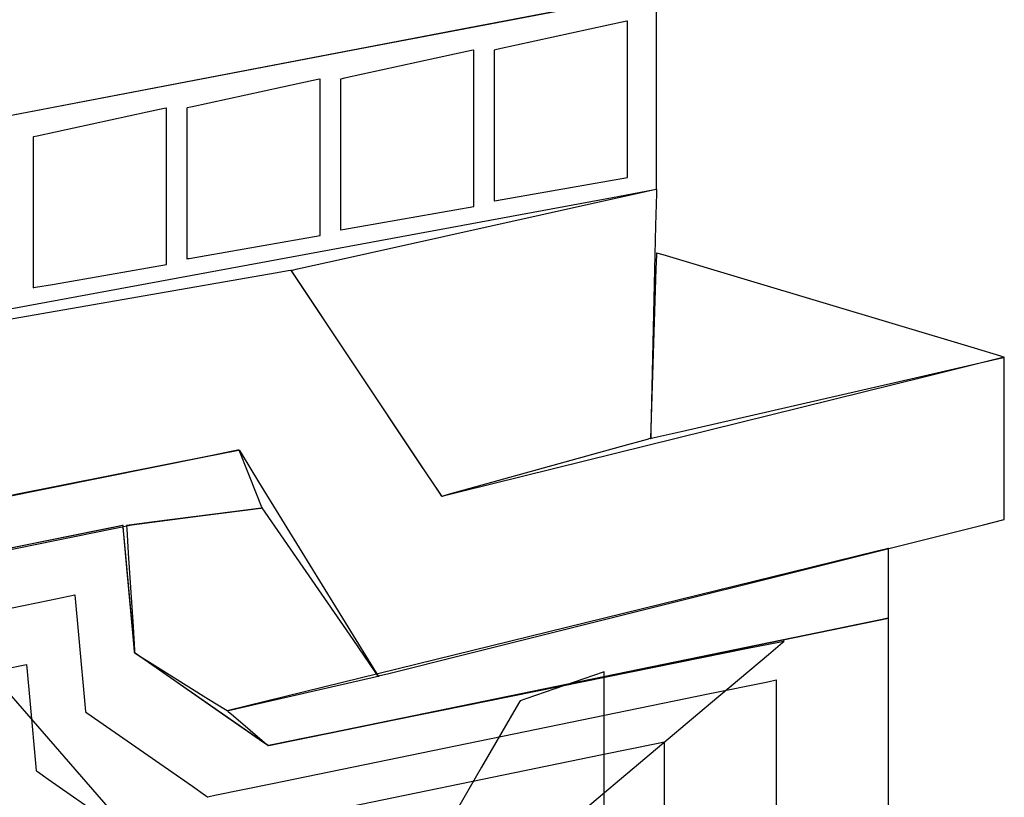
# Model space of a CAD drawing. Extents: x -3.57 to 3.57, y -2.08 to 2.06.
# Tile 147 of 219: x 0.39 to 0.63, y 0.66 to 0.85. Entities that reach past the tile are written whole.
import ezdxf

# ---------------------------------------------------------------- set-up
doc = ezdxf.new("R2010")
doc.units = 0

msp = doc.modelspace()

# ---------------------------------------------------------------- linework, layer by layer
at = {"layer": 'Layer 1', "color": 7, "linetype": 'CONTINUOUS'}
for p, q in [((0.536005, 0.858735), (0.474199, 0.846911)), ((0.538942, 0.859297), (0.497207, 0.851313)), ((0.544366, 0.819495), (0.544366, 0.85889)), ((0.536796, 0.853185), (0.532622, 0.852278)), ((0.537217, 0.853277), (0.536796, 0.853185)), ((0.537316, 0.853298), (0.537217, 0.853277)), ((0.537336, 0.853303), (0.537316, 0.853298)), ((0.537338, 0.853303), (0.537336, 0.853303)), ((0.537339, 0.853303), (0.537338, 0.853303)), ((0.537338, 0.853303), (0.537338, 0.853303)), ((0.537339, 0.853248), (0.537339, 0.853303)), ((0.537339, 0.853303), (0.537339, 0.853303)), ((0.537339, 0.853303), (0.537339, 0.853303)), ((0.537339, 0.853303), (0.537339, 0.853303)), ((0.537339, 0.853303), (0.537339, 0.853303)), ((0.537339, 0.853303), (0.537339, 0.853303)), ((0.537339, 0.853303), (0.537339, 0.853303)), ((0.537339, 0.853303), (0.537339, 0.853303)), ((0.537339, 0.852156), (0.537339, 0.853248)), ((0.497207, 0.851313), (0.230707, 0.800331)), ((0.532622, 0.852278), (0.50597, 0.846488)), ((0.537339, 0.820874), (0.537339, 0.852156)), ((0.474199, 0.846911), (0.220933, 0.798461)), ((0.499528, 0.846158), (0.495355, 0.84525)), ((0.499949, 0.846249), (0.499528, 0.846158)), ((0.500048, 0.846271), (0.499949, 0.846249)), ((0.500068, 0.846275), (0.500048, 0.846271)), ((0.50007, 0.846275), (0.500068, 0.846275)), ((0.500071, 0.846276), (0.50007, 0.846275)), ((0.500071, 0.846275), (0.500071, 0.846276)), ((0.500071, 0.846276), (0.500071, 0.846276)), ((0.500071, 0.846276), (0.500071, 0.846276)), ((0.500071, 0.846276), (0.500071, 0.846276)), ((0.500071, 0.846276), (0.500071, 0.846276)), ((0.500071, 0.846276), (0.500071, 0.846276)), ((0.500071, 0.846276), (0.500071, 0.846276)), ((0.500071, 0.846276), (0.500071, 0.846276)), ((0.500071, 0.846221), (0.500071, 0.846275)), ((0.500071, 0.845128), (0.500071, 0.846221)), ((0.505039, 0.846286), (0.504992, 0.846276)), ((0.504992, 0.846276), (0.504992, 0.846276)), ((0.504992, 0.846276), (0.504992, 0.846276)), ((0.504992, 0.846276), (0.504992, 0.846276)), ((0.504992, 0.846276), (0.504992, 0.846276)), ((0.504992, 0.846276), (0.504992, 0.846276)), ((0.504992, 0.846276), (0.504992, 0.846276)), ((0.504992, 0.846276), (0.504992, 0.846276)), ((0.504992, 0.846276), (0.504992, 0.846275)), ((0.504992, 0.846275), (0.504992, 0.846275)), ((0.504992, 0.846275), (0.504992, 0.846273)), ((0.504992, 0.846273), (0.504992, 0.84625)), ((0.504992, 0.84625), (0.504992, 0.846138)), ((0.504992, 0.846138), (0.504992, 0.845662)), ((0.504992, 0.845662), (0.504992, 0.840944)), ((0.50597, 0.846488), (0.505039, 0.846286)), ((0.495355, 0.84525), (0.468706, 0.839457)), ((0.500071, 0.813843), (0.500071, 0.845128)), ((0.504992, 0.840944), (0.504992, 0.810818)), ((0.462265, 0.839126), (0.458091, 0.838219)), ((0.462686, 0.839218), (0.462265, 0.839126)), ((0.462785, 0.839239), (0.462686, 0.839218)), ((0.462805, 0.839244), (0.462785, 0.839239)), ((0.462806, 0.839244), (0.462805, 0.839244)), ((0.462807, 0.839244), (0.462806, 0.839244)), ((0.462807, 0.839189), (0.462807, 0.839244)), ((0.462807, 0.839244), (0.462807, 0.839244)), ((0.462807, 0.839244), (0.462807, 0.839244)), ((0.462807, 0.839244), (0.462807, 0.839244)), ((0.462807, 0.839244), (0.462807, 0.839244)), ((0.462807, 0.839244), (0.462807, 0.839244)), ((0.462807, 0.839244), (0.462807, 0.839244)), ((0.462807, 0.839244), (0.462807, 0.839244)), ((0.462807, 0.839244), (0.462807, 0.839244)), ((0.462807, 0.838097), (0.462807, 0.839189)), ((0.467729, 0.839244), (0.467728, 0.839244)), ((0.467728, 0.839244), (0.467728, 0.839244)), ((0.467728, 0.839244), (0.467728, 0.839244)), ((0.467728, 0.839244), (0.467728, 0.839244)), ((0.467728, 0.839244), (0.467728, 0.839244)), ((0.467728, 0.839244), (0.467728, 0.839244)), ((0.467728, 0.839244), (0.467728, 0.839244)), ((0.467728, 0.839244), (0.467728, 0.839244)), ((0.467728, 0.839244), (0.467728, 0.839243)), ((0.467728, 0.839243), (0.467728, 0.839241)), ((0.467728, 0.839241), (0.467728, 0.839219)), ((0.467728, 0.839219), (0.467728, 0.839107)), ((0.467728, 0.839107), (0.467728, 0.838631)), ((0.467728, 0.838631), (0.467728, 0.833913)), ((0.467775, 0.839254), (0.467729, 0.839244)), ((0.468706, 0.839457), (0.467775, 0.839254)), ((0.458091, 0.838219), (0.431442, 0.832425)), ((0.462807, 0.806812), (0.462807, 0.838097)), ((0.467728, 0.833913), (0.467728, 0.803786)), ((0.420824, 0.831187), (0.394174, 0.825394)), ((0.424997, 0.832095), (0.420824, 0.831187)), ((0.425418, 0.832186), (0.424997, 0.832095)), ((0.425517, 0.832208), (0.425418, 0.832186)), ((0.425537, 0.832212), (0.425517, 0.832208)), ((0.425539, 0.832212), (0.425537, 0.832212)), ((0.425539, 0.832212), (0.425539, 0.832213)), ((0.425539, 0.832213), (0.425539, 0.832213)), ((0.425539, 0.832213), (0.425539, 0.832213)), ((0.425539, 0.832213), (0.425539, 0.832213)), ((0.425539, 0.832213), (0.425539, 0.832213)), ((0.425539, 0.832213), (0.425539, 0.832213)), ((0.425539, 0.832213), (0.425539, 0.832213)), ((0.425539, 0.832213), (0.425539, 0.832213)), ((0.425539, 0.832213), (0.425539, 0.832212)), ((0.425539, 0.832158), (0.425539, 0.832212)), ((0.425539, 0.831065), (0.425539, 0.832158)), ((0.430511, 0.832223), (0.430465, 0.832213)), ((0.430465, 0.832213), (0.430465, 0.832213)), ((0.430465, 0.832213), (0.430465, 0.832213)), ((0.430465, 0.832213), (0.430465, 0.832213)), ((0.430465, 0.832213), (0.430465, 0.832213)), ((0.430465, 0.832213), (0.430465, 0.832213)), ((0.430465, 0.832213), (0.430465, 0.832213)), ((0.430465, 0.832213), (0.430465, 0.832213)), ((0.430465, 0.832213), (0.430465, 0.832212)), ((0.430465, 0.832212), (0.430465, 0.832212)), ((0.430465, 0.832212), (0.430465, 0.83221)), ((0.430465, 0.83221), (0.430465, 0.832187)), ((0.430465, 0.832187), (0.430465, 0.832075)), ((0.430465, 0.832075), (0.430465, 0.831599)), ((0.430465, 0.831599), (0.430465, 0.826881)), ((0.431442, 0.832425), (0.430511, 0.832223)), ((0.425539, 0.79978), (0.425539, 0.831065)), ((0.430465, 0.826881), (0.430465, 0.796755)), ((0.393244, 0.825191), (0.393197, 0.825181)), ((0.393197, 0.825181), (0.393197, 0.825181)), ((0.393197, 0.825181), (0.393197, 0.825181)), ((0.393197, 0.825181), (0.393197, 0.825181)), ((0.393197, 0.825181), (0.393197, 0.825181)), ((0.393197, 0.825181), (0.393197, 0.825181)), ((0.393197, 0.825181), (0.393197, 0.825181)), ((0.393197, 0.825181), (0.393197, 0.825181)), ((0.393197, 0.825181), (0.393197, 0.825181)), ((0.393197, 0.825181), (0.393197, 0.82518)), ((0.393197, 0.82518), (0.393197, 0.825178)), ((0.393197, 0.825178), (0.393197, 0.825156)), ((0.393197, 0.825156), (0.393197, 0.825044)), ((0.393197, 0.825044), (0.393197, 0.824568)), ((0.393197, 0.824568), (0.393197, 0.81985)), ((0.394174, 0.825394), (0.393244, 0.825191)), ((0.393197, 0.81985), (0.393197, 0.789723)), ((0.537339, 0.815975), (0.537339, 0.820874)), ((0.544366, 0.813325), (0.544366, 0.819495)), ((0.509709, 0.810533), (0.537339, 0.815339)), ((0.537339, 0.815481), (0.537339, 0.815975)), ((0.537339, 0.815365), (0.537339, 0.815481)), ((0.537339, 0.815342), (0.537339, 0.815365)), ((0.537339, 0.815339), (0.537339, 0.815342)), ((0.537339, 0.815339), (0.537339, 0.815339)), ((0.537339, 0.815339), (0.537339, 0.815339)), ((0.537339, 0.815339), (0.537339, 0.815339)), ((0.537339, 0.815339), (0.537339, 0.815339)), ((0.537339, 0.815339), (0.537339, 0.815339)), ((0.537339, 0.815339), (0.537339, 0.815339)), ((0.500071, 0.808944), (0.500071, 0.813843)), ((0.533678, 0.810548), (0.543855, 0.812429)), ((0.541689, 0.811929), (0.544238, 0.812495)), ((0.543855, 0.812429), (0.544363, 0.812523)), ((0.544238, 0.812495), (0.544365, 0.812523)), ((0.544361, 0.812297), (0.544343, 0.811509)), ((0.544365, 0.812481), (0.544361, 0.812297)), ((0.544363, 0.812523), (0.544366, 0.812524)), ((0.544365, 0.812523), (0.544366, 0.812524)), ((0.544366, 0.812519), (0.544365, 0.812481)), ((0.544366, 0.812703), (0.544366, 0.813325)), ((0.544366, 0.812557), (0.544366, 0.812703)), ((0.544366, 0.812527), (0.544366, 0.812557)), ((0.544366, 0.812525), (0.544366, 0.812527)), ((0.544366, 0.812524), (0.544366, 0.812525)), ((0.544366, 0.812524), (0.544366, 0.812524)), ((0.544366, 0.812524), (0.544366, 0.812524)), ((0.544366, 0.812524), (0.544366, 0.812524)), ((0.544366, 0.812524), (0.544366, 0.812524)), ((0.544366, 0.812524), (0.544366, 0.812524)), ((0.544366, 0.812524), (0.544366, 0.812524)), ((0.544366, 0.812524), (0.544366, 0.812524)), ((0.544366, 0.812524), (0.544366, 0.812524)), ((0.544366, 0.812524), (0.544366, 0.812524)), ((0.544366, 0.812524), (0.544366, 0.812524)), ((0.544366, 0.812524), (0.544366, 0.812524)), ((0.544366, 0.812524), (0.544366, 0.812524)), ((0.544366, 0.812524), (0.544366, 0.812524)), ((0.544366, 0.812524), (0.544366, 0.812523)), ((0.544366, 0.812523), (0.544366, 0.812522)), ((0.544366, 0.812522), (0.544366, 0.812519)), ((0.242268, 0.756668), (0.533678, 0.810548)), ((0.468693, 0.795709), (0.541689, 0.811929)), ((0.504992, 0.810818), (0.504992, 0.809844)), ((0.504992, 0.809844), (0.504992, 0.809713)), ((0.504992, 0.809713), (0.504992, 0.809713)), ((0.504992, 0.809713), (0.504992, 0.809713)), ((0.504992, 0.809713), (0.504992, 0.809713)), ((0.504992, 0.809713), (0.504992, 0.809713)), ((0.504992, 0.809713), (0.504992, 0.809713)), ((0.504992, 0.809713), (0.504992, 0.809713)), ((0.504992, 0.809713), (0.504992, 0.809713)), ((0.504992, 0.809713), (0.504992, 0.809713)), ((0.504992, 0.809713), (0.504992, 0.809713)), ((0.504992, 0.809713), (0.504992, 0.809713)), ((0.504992, 0.809713), (0.504993, 0.809713)), ((0.504993, 0.809713), (0.504995, 0.809713)), ((0.504995, 0.809713), (0.505015, 0.809717)), ((0.505015, 0.809717), (0.505114, 0.809734)), ((0.505114, 0.809734), (0.505535, 0.809807)), ((0.505535, 0.809807), (0.509709, 0.810533)), ((0.544343, 0.811509), (0.544161, 0.803707)), ((0.472445, 0.803502), (0.500071, 0.808307)), ((0.500071, 0.80845), (0.500071, 0.808944)), ((0.500071, 0.808334), (0.500071, 0.80845)), ((0.500071, 0.80831), (0.500071, 0.808334)), ((0.500071, 0.808308), (0.500071, 0.80831)), ((0.500071, 0.808307), (0.500071, 0.808308)), ((0.500071, 0.808307), (0.500071, 0.808307)), ((0.500071, 0.808307), (0.500071, 0.808307)), ((0.500071, 0.808307), (0.500071, 0.808307)), ((0.500071, 0.808307), (0.500071, 0.808307)), ((0.500071, 0.808307), (0.500071, 0.808307)), ((0.462807, 0.801912), (0.462807, 0.806812)), ((0.467728, 0.803786), (0.467728, 0.802813)), ((0.467728, 0.802813), (0.467728, 0.802681)), ((0.467728, 0.802681), (0.467728, 0.802681)), ((0.467728, 0.802681), (0.467728, 0.802681)), ((0.467728, 0.802681), (0.467728, 0.802681)), ((0.467728, 0.802681), (0.467728, 0.802681)), ((0.467728, 0.802681), (0.467728, 0.802681)), ((0.467728, 0.802681), (0.467728, 0.802681)), ((0.467728, 0.802681), (0.467728, 0.802681)), ((0.467728, 0.802681), (0.467728, 0.802681)), ((0.467728, 0.802681), (0.467728, 0.802681)), ((0.467728, 0.802681), (0.467728, 0.802681)), ((0.467728, 0.802681), (0.467729, 0.802681)), ((0.467729, 0.802681), (0.467731, 0.802682)), ((0.467731, 0.802682), (0.467751, 0.802685)), ((0.467751, 0.802685), (0.46785, 0.802702)), ((0.46785, 0.802702), (0.468271, 0.802775)), ((0.468271, 0.802775), (0.472445, 0.803502)), ((0.544161, 0.803707), (0.543003, 0.753883)), ((0.435181, 0.79647), (0.462807, 0.801276)), ((0.462807, 0.801418), (0.462807, 0.801912)), ((0.462807, 0.801302), (0.462807, 0.801418)), ((0.462807, 0.801279), (0.462807, 0.801302)), ((0.462807, 0.801276), (0.462807, 0.801279)), ((0.462807, 0.801276), (0.462807, 0.801276)), ((0.462807, 0.801276), (0.462807, 0.801276)), ((0.462807, 0.801276), (0.462807, 0.801276)), ((0.462807, 0.801276), (0.462807, 0.801276)), ((0.462807, 0.801276), (0.462807, 0.801276)), ((0.462807, 0.801276), (0.462807, 0.801276)), ((0.425539, 0.794881), (0.425539, 0.79978)), ((0.430465, 0.796755), (0.430465, 0.795781)), ((0.430465, 0.795781), (0.430465, 0.79565)), ((0.430465, 0.79565), (0.430465, 0.79565)), ((0.430465, 0.79565), (0.430465, 0.79565)), ((0.430465, 0.79565), (0.430465, 0.79565)), ((0.430465, 0.79565), (0.430465, 0.79565)), ((0.430465, 0.79565), (0.430465, 0.79565)), ((0.430465, 0.79565), (0.430465, 0.79565)), ((0.430465, 0.79565), (0.430465, 0.79565)), ((0.430465, 0.79565), (0.430465, 0.79565)), ((0.430465, 0.79565), (0.430465, 0.79565)), ((0.430465, 0.79565), (0.430465, 0.79565)), ((0.430465, 0.79565), (0.430465, 0.79565)), ((0.430465, 0.79565), (0.430467, 0.79565)), ((0.430467, 0.79565), (0.430487, 0.795654)), ((0.430487, 0.795654), (0.430586, 0.795671)), ((0.430586, 0.795671), (0.431007, 0.795744)), ((0.431007, 0.795744), (0.435181, 0.79647)), ((0.457261, 0.793169), (0.468693, 0.795709)), ((0.544353, 0.796625), (0.544245, 0.793188)), ((0.544363, 0.796959), (0.544353, 0.796625)), ((0.544366, 0.797037), (0.544363, 0.796959)), ((0.544367, 0.797055), (0.544366, 0.797055)), ((0.544366, 0.797055), (0.544366, 0.797055)), ((0.544366, 0.797055), (0.544366, 0.797055)), ((0.544366, 0.797055), (0.544366, 0.797055)), ((0.544366, 0.797055), (0.544366, 0.797055)), ((0.544366, 0.797055), (0.544366, 0.797055)), ((0.544366, 0.797055), (0.544366, 0.797055)), ((0.544366, 0.797055), (0.544366, 0.797055)), ((0.544366, 0.797055), (0.544366, 0.797055)), ((0.544366, 0.797055), (0.544366, 0.797055)), ((0.544366, 0.797055), (0.544366, 0.797055)), ((0.544366, 0.797055), (0.544366, 0.797053)), ((0.544366, 0.797053), (0.544366, 0.797037)), ((0.544374, 0.797053), (0.544367, 0.797055)), ((0.544474, 0.797023), (0.544374, 0.797053)), ((0.545985, 0.79657), (0.544474, 0.797023)), ((0.565644, 0.790672), (0.545985, 0.79657)), ((0.397913, 0.789439), (0.425539, 0.794244)), ((0.425539, 0.794387), (0.425539, 0.794881)), ((0.425539, 0.794271), (0.425539, 0.794387)), ((0.425539, 0.794247), (0.425539, 0.794271)), ((0.425539, 0.794245), (0.425539, 0.794247)), ((0.425539, 0.794244), (0.425539, 0.794245)), ((0.425539, 0.794244), (0.425539, 0.794244)), ((0.425539, 0.794244), (0.425539, 0.794244)), ((0.425539, 0.794244), (0.425539, 0.794244)), ((0.425539, 0.794244), (0.425539, 0.794244)), ((0.425539, 0.794244), (0.425539, 0.794244)), ((0.455837, 0.792852), (0.456108, 0.792912)), ((0.456108, 0.792912), (0.457261, 0.793169)), ((0.544245, 0.793188), (0.542961, 0.752055)), ((0.451883, 0.792159), (0.418515, 0.786333)), ((0.455042, 0.792711), (0.451883, 0.792159)), ((0.455694, 0.792824), (0.455042, 0.792711)), ((0.455755, 0.792835), (0.455694, 0.792824)), ((0.455771, 0.792838), (0.455755, 0.792835)), ((0.455774, 0.792838), (0.455771, 0.792838)), ((0.455775, 0.792839), (0.455774, 0.792838)), ((0.455776, 0.792839), (0.455775, 0.792839)), ((0.455776, 0.792838), (0.455776, 0.792839)), ((0.455776, 0.792839), (0.455776, 0.792839)), ((0.455776, 0.792839), (0.455776, 0.792839)), ((0.455776, 0.792839), (0.455776, 0.792839)), ((0.455776, 0.792839), (0.455776, 0.792839)), ((0.455776, 0.792839), (0.455776, 0.792839)), ((0.455776, 0.792839), (0.455776, 0.792839)), ((0.455776, 0.792839), (0.455776, 0.792839)), ((0.455776, 0.792839), (0.455776, 0.792839)), ((0.455776, 0.792839), (0.455776, 0.792839)), ((0.455776, 0.792839), (0.455777, 0.792839)), ((0.487007, 0.74599), (0.455776, 0.792839)), ((0.455781, 0.792831), (0.455776, 0.792838)), ((0.455777, 0.792839), (0.455782, 0.79284)), ((0.455856, 0.792718), (0.455781, 0.792831)), ((0.455782, 0.79284), (0.455837, 0.792852)), ((0.456988, 0.791019), (0.455856, 0.792718)), ((0.487213, 0.745681), (0.456988, 0.791019)), ((0.621488, 0.77392), (0.565644, 0.790672)), ((0.393197, 0.789723), (0.393197, 0.78875)), ((0.393197, 0.78875), (0.393197, 0.788618)), ((0.393197, 0.788618), (0.393199, 0.788619)), ((0.393197, 0.788618), (0.393197, 0.788618)), ((0.393197, 0.788618), (0.393197, 0.788618)), ((0.393197, 0.788618), (0.393197, 0.788618)), ((0.393197, 0.788618), (0.393197, 0.788618)), ((0.393197, 0.788618), (0.393197, 0.788618)), ((0.393197, 0.788618), (0.393197, 0.788618)), ((0.393197, 0.788618), (0.393197, 0.788618)), ((0.393197, 0.788618), (0.393197, 0.788618)), ((0.393197, 0.788618), (0.393197, 0.788618)), ((0.393197, 0.788618), (0.393197, 0.788618)), ((0.393197, 0.788618), (0.393197, 0.788618)), ((0.393199, 0.788619), (0.393219, 0.788622)), ((0.393219, 0.788622), (0.393318, 0.788639)), ((0.393318, 0.788639), (0.39374, 0.788713)), ((0.39374, 0.788713), (0.397913, 0.789439)), ((0.418515, 0.786333), (0.198816, 0.747972)), ((0.627933, 0.771986), (0.621488, 0.77392)), ((0.628364, 0.771651), (0.626742, 0.77125)), ((0.627094, 0.771366), (0.62863, 0.771719)), ((0.628561, 0.771798), (0.627933, 0.771986)), ((0.628698, 0.771734), (0.628364, 0.771651)), ((0.628707, 0.771754), (0.628561, 0.771798)), ((0.62863, 0.771719), (0.628732, 0.771742)), ((0.62873, 0.771742), (0.628698, 0.771734)), ((0.628736, 0.771745), (0.628707, 0.771754)), ((0.628738, 0.771743), (0.62873, 0.771742)), ((0.628732, 0.771742), (0.628739, 0.771744)), ((0.628739, 0.771744), (0.628736, 0.771745)), ((0.62874, 0.771744), (0.628738, 0.771743)), ((0.628739, 0.771744), (0.62874, 0.771744)), ((0.62874, 0.771744), (0.628739, 0.771744)), ((0.62874, 0.771739), (0.62874, 0.771744)), ((0.62874, 0.771744), (0.62874, 0.771744)), ((0.62874, 0.771744), (0.62874, 0.771744)), ((0.62874, 0.771744), (0.62874, 0.771744)), ((0.62874, 0.771744), (0.62874, 0.771744)), ((0.62874, 0.771744), (0.62874, 0.771744)), ((0.62874, 0.771744), (0.62874, 0.771744)), ((0.62874, 0.771744), (0.62874, 0.771744)), ((0.62874, 0.771744), (0.62874, 0.771744)), ((0.62874, 0.771744), (0.62874, 0.771744)), ((0.62874, 0.771744), (0.62874, 0.771744)), ((0.62874, 0.771744), (0.62874, 0.771744)), ((0.62874, 0.771744), (0.62874, 0.771744)), ((0.62874, 0.771744), (0.62874, 0.771744)), ((0.62874, 0.771744), (0.62874, 0.771744)), ((0.62874, 0.771744), (0.62874, 0.771744)), ((0.62874, 0.771744), (0.62874, 0.771744)), ((0.62874, 0.771658), (0.62874, 0.771739)), ((0.62874, 0.770438), (0.62874, 0.771658)), ((0.607105, 0.766778), (0.627094, 0.771366)), ((0.626742, 0.77125), (0.609617, 0.767012)), ((0.62874, 0.73789), (0.62874, 0.770438)), ((0.609617, 0.767012), (0.496863, 0.739112)), ((0.550332, 0.753747), (0.607105, 0.766778)), ((0.543003, 0.753883), (0.542963, 0.752143)), ((0.543781, 0.752243), (0.550332, 0.753747)), ((0.535579, 0.750005), (0.493868, 0.738417)), ((0.542112, 0.751819), (0.535579, 0.750005)), ((0.542771, 0.752002), (0.542112, 0.751819)), ((0.542925, 0.752045), (0.542771, 0.752002)), ((0.542957, 0.752054), (0.542925, 0.752045)), ((0.54296, 0.752055), (0.542957, 0.752054)), ((0.542961, 0.752055), (0.54296, 0.752055)), ((0.54296, 0.752055), (0.54296, 0.752055)), ((0.542963, 0.752143), (0.542961, 0.752056)), ((0.542961, 0.752056), (0.542961, 0.752055)), ((0.542961, 0.752055), (0.542961, 0.752055)), ((0.542961, 0.752055), (0.542961, 0.752055)), ((0.542961, 0.752055), (0.542961, 0.752055)), ((0.542961, 0.752055), (0.542961, 0.752055)), ((0.542961, 0.752055), (0.542961, 0.752055)), ((0.542961, 0.752055), (0.542961, 0.752055)), ((0.542961, 0.752055), (0.542961, 0.752055)), ((0.542961, 0.752055), (0.542961, 0.752055)), ((0.542961, 0.752055), (0.542961, 0.752055)), ((0.542961, 0.752055), (0.542961, 0.752055)), ((0.542961, 0.752055), (0.542961, 0.752055)), ((0.542961, 0.752055), (0.542962, 0.752055)), ((0.542962, 0.752055), (0.542964, 0.752056)), ((0.542964, 0.752056), (0.542994, 0.752063)), ((0.542994, 0.752063), (0.543143, 0.752097)), ((0.543143, 0.752097), (0.543781, 0.752243)), ((0.225486, 0.705719), (0.434722, 0.747565)), ((0.436574, 0.747935), (0.388205, 0.738262)), ((0.434722, 0.747565), (0.442563, 0.749133)), ((0.441643, 0.748949), (0.436574, 0.747935)), ((0.442843, 0.749189), (0.441643, 0.748949)), ((0.442563, 0.749133), (0.443083, 0.749237)), ((0.443088, 0.749238), (0.442843, 0.749189)), ((0.443083, 0.749237), (0.443116, 0.749244)), ((0.443111, 0.749243), (0.443088, 0.749238)), ((0.443116, 0.749244), (0.443111, 0.749243)), ((0.443116, 0.749244), (0.443118, 0.749244)), ((0.443118, 0.749244), (0.443116, 0.749244)), ((0.443118, 0.749244), (0.443118, 0.749244)), ((0.443118, 0.749244), (0.443118, 0.749244)), ((0.443118, 0.749244), (0.443118, 0.749244)), ((0.443118, 0.749244), (0.443118, 0.749244)), ((0.443118, 0.749244), (0.443118, 0.749244)), ((0.443118, 0.749244), (0.443118, 0.749244)), ((0.443118, 0.749244), (0.443119, 0.749243)), ((0.443118, 0.749244), (0.443118, 0.749244)), ((0.443118, 0.749244), (0.443118, 0.749244)), ((0.443118, 0.749244), (0.443118, 0.749244)), ((0.443118, 0.749244), (0.443118, 0.749244)), ((0.447524, 0.738232), (0.443118, 0.749244)), ((0.443119, 0.749243), (0.443121, 0.74924)), ((0.443121, 0.74924), (0.443128, 0.749227)), ((0.443128, 0.749227), (0.443211, 0.749093)), ((0.443211, 0.749093), (0.443612, 0.748441)), ((0.443612, 0.748441), (0.44785, 0.741555)), ((0.491725, 0.738912), (0.487007, 0.74599)), ((0.491803, 0.738795), (0.487213, 0.745681)), ((0.44785, 0.741555), (0.475751, 0.696221)), ((0.448599, 0.735545), (0.447524, 0.738232)), ((0.492201, 0.738198), (0.491725, 0.738912)), ((0.492238, 0.738143), (0.491803, 0.738795)), ((0.492313, 0.73803), (0.492201, 0.738198)), ((0.492327, 0.738009), (0.492238, 0.738143)), ((0.492336, 0.737996), (0.492313, 0.73803)), ((0.492336, 0.737996), (0.492327, 0.738009)), ((0.492338, 0.737993), (0.492336, 0.737996)), ((0.492338, 0.737993), (0.492336, 0.737996)), ((0.492338, 0.737992), (0.492338, 0.737993)), ((0.492338, 0.737992), (0.492338, 0.737993)), ((0.492339, 0.737992), (0.492338, 0.737992)), ((0.492339, 0.737992), (0.492338, 0.737992)), ((0.492521, 0.738043), (0.492339, 0.737992)), ((0.49234, 0.737992), (0.492339, 0.737992)), ((0.492339, 0.737992), (0.492339, 0.737992)), ((0.492339, 0.737992), (0.492339, 0.737992)), ((0.492339, 0.737992), (0.492339, 0.737992)), ((0.492339, 0.737992), (0.492339, 0.737992)), ((0.492339, 0.737992), (0.492339, 0.737992)), ((0.492339, 0.737992), (0.492339, 0.737992)), ((0.492339, 0.737992), (0.492339, 0.737992)), ((0.492339, 0.737992), (0.492339, 0.737992)), ((0.492339, 0.737992), (0.492339, 0.737992)), ((0.492339, 0.737992), (0.492339, 0.737992)), ((0.492339, 0.737992), (0.492339, 0.737992)), ((0.492339, 0.737992), (0.492339, 0.737992)), ((0.492339, 0.737992), (0.492339, 0.737992)), ((0.492339, 0.737992), (0.492339, 0.737992)), ((0.492357, 0.737997), (0.49234, 0.737992)), ((0.492638, 0.738066), (0.492357, 0.737997)), ((0.493868, 0.738417), (0.492521, 0.738043)), ((0.496863, 0.739112), (0.492638, 0.738066)), ((0.62874, 0.732947), (0.62874, 0.73789)), ((0.417134, 0.731113), (0.433743, 0.733251)), ((0.441603, 0.734262), (0.422512, 0.731805)), ((0.433743, 0.733251), (0.448393, 0.735136)), ((0.447893, 0.735072), (0.441603, 0.734262)), ((0.448552, 0.735156), (0.447893, 0.735072)), ((0.448393, 0.735136), (0.448735, 0.73518)), ((0.448708, 0.735177), (0.448552, 0.735156)), ((0.448711, 0.735263), (0.448599, 0.735545)), ((0.44874, 0.735181), (0.448708, 0.735177)), ((0.448738, 0.735196), (0.448711, 0.735263)), ((0.448735, 0.73518), (0.448743, 0.735181)), ((0.448743, 0.735183), (0.448738, 0.735196)), ((0.448743, 0.735181), (0.44874, 0.735181)), ((0.448744, 0.735182), (0.448743, 0.735183)), ((0.448743, 0.735181), (0.448744, 0.735181)), ((0.448744, 0.735181), (0.448743, 0.735181)), ((0.448744, 0.735181), (0.448744, 0.735182)), ((0.448744, 0.735181), (0.448744, 0.735181)), ((0.448744, 0.735181), (0.448744, 0.735181)), ((0.448744, 0.735181), (0.448744, 0.735181)), ((0.448744, 0.735181), (0.448744, 0.735181)), ((0.448744, 0.735181), (0.448744, 0.735181)), ((0.448744, 0.735181), (0.448744, 0.735181)), ((0.448744, 0.735181), (0.448744, 0.735181)), ((0.448744, 0.735181), (0.448744, 0.735181)), ((0.448744, 0.735181), (0.448744, 0.735181)), ((0.448744, 0.735181), (0.448744, 0.735181)), ((0.448744, 0.735181), (0.448744, 0.735181)), ((0.470768, 0.703249), (0.448744, 0.735181)), ((0.238992, 0.694622), (0.417134, 0.731113)), ((0.41476, 0.730917), (0.413724, 0.730705)), ((0.41476, 0.730917), (0.413724, 0.730705)), ((0.41497, 0.730959), (0.41476, 0.730917)), ((0.41497, 0.730959), (0.41476, 0.730917)), ((0.41499, 0.730963), (0.41497, 0.730959)), ((0.41499, 0.730963), (0.41497, 0.730959)), ((0.414995, 0.730964), (0.41499, 0.730963)), ((0.414995, 0.730964), (0.41499, 0.730963)), ((0.414996, 0.730964), (0.414995, 0.730964)), ((0.414996, 0.730964), (0.414995, 0.730964)), ((0.414996, 0.730964), (0.414996, 0.730965)), ((0.414996, 0.730965), (0.414996, 0.730965)), ((0.414996, 0.730965), (0.414996, 0.730965)), ((0.414996, 0.730965), (0.414996, 0.730965)), ((0.414996, 0.730965), (0.414996, 0.730965)), ((0.414996, 0.730965), (0.414996, 0.730965)), ((0.414996, 0.730965), (0.414996, 0.730964)), ((0.414996, 0.730964), (0.414996, 0.730965)), ((0.414996, 0.730965), (0.414996, 0.730965)), ((0.414996, 0.730965), (0.414996, 0.730965)), ((0.414996, 0.730965), (0.414996, 0.730965)), ((0.414996, 0.730965), (0.414996, 0.730965)), ((0.414996, 0.730965), (0.414996, 0.730965)), ((0.414996, 0.730965), (0.414996, 0.730964)), ((0.414996, 0.730962), (0.414996, 0.730964)), ((0.414996, 0.730962), (0.414996, 0.730964)), ((0.415044, 0.73044), (0.414996, 0.730962)), ((0.415044, 0.73044), (0.414996, 0.730962)), ((0.415833, 0.730946), (0.415827, 0.730945)), ((0.415827, 0.730945), (0.415827, 0.730945)), ((0.415827, 0.730945), (0.415827, 0.730945)), ((0.415827, 0.730945), (0.415827, 0.730945)), ((0.415827, 0.730945), (0.415827, 0.730945)), ((0.415827, 0.730945), (0.415827, 0.730945)), ((0.415827, 0.730945), (0.415827, 0.730945)), ((0.415827, 0.730945), (0.415827, 0.730945)), ((0.415827, 0.730945), (0.415827, 0.730944)), ((0.415827, 0.730944), (0.415827, 0.730941)), ((0.415827, 0.730941), (0.415829, 0.730911)), ((0.415829, 0.730911), (0.415838, 0.730765)), ((0.415936, 0.730959), (0.415833, 0.730946)), ((0.416498, 0.731031), (0.415936, 0.730959)), ((0.422512, 0.731805), (0.416498, 0.731031)), ((0.498161, 0.699725), (0.623703, 0.731111)), ((0.623703, 0.731111), (0.628407, 0.732287)), ((0.628407, 0.732287), (0.628719, 0.732365)), ((0.628719, 0.732365), (0.628739, 0.73237)), ((0.628739, 0.73237), (0.62874, 0.73237)), ((0.62874, 0.732479), (0.62874, 0.732947)), ((0.62874, 0.732382), (0.62874, 0.732479)), ((0.62874, 0.732373), (0.62874, 0.732382)), ((0.62874, 0.732371), (0.62874, 0.732373)), ((0.62874, 0.73237), (0.62874, 0.732371)), ((0.62874, 0.73237), (0.62874, 0.73237)), ((0.62874, 0.73237), (0.62874, 0.73237)), ((0.62874, 0.73237), (0.62874, 0.73237)), ((0.62874, 0.73237), (0.62874, 0.73237)), ((0.62874, 0.73237), (0.62874, 0.73237)), ((0.62874, 0.73237), (0.62874, 0.73237)), ((0.409289, 0.729801), (0.364528, 0.720678)), ((0.409289, 0.729801), (0.364528, 0.720678)), ((0.413724, 0.730705), (0.409289, 0.729801)), ((0.413724, 0.730705), (0.409289, 0.729801)), ((0.415346, 0.727114), (0.415044, 0.73044)), ((0.415346, 0.727114), (0.415044, 0.73044)), ((0.415838, 0.730765), (0.415878, 0.730146)), ((0.415878, 0.730146), (0.416256, 0.724238)), ((0.417498, 0.703426), (0.415346, 0.727114)), ((0.417498, 0.703426), (0.415346, 0.727114)), ((0.416256, 0.724238), (0.417405, 0.706307)), ((0.597929, 0.724678), (0.577243, 0.719597)), ((0.600016, 0.725191), (0.597929, 0.724678)), ((0.600506, 0.725311), (0.600016, 0.725191)), ((0.600606, 0.725336), (0.600506, 0.725311)), ((0.600615, 0.725338), (0.600606, 0.725336)), ((0.600617, 0.725338), (0.600615, 0.725338)), ((0.600618, 0.725339), (0.600617, 0.725338)), ((0.600618, 0.725338), (0.600618, 0.725339)), ((0.600618, 0.725339), (0.600618, 0.725339)), ((0.600618, 0.725339), (0.600618, 0.725339)), ((0.600618, 0.725339), (0.600618, 0.725339)), ((0.600618, 0.725339), (0.600618, 0.725339)), ((0.600618, 0.725339), (0.600618, 0.725339)), ((0.600618, 0.725339), (0.600618, 0.725339)), ((0.600618, 0.725314), (0.600618, 0.725338)), ((0.600618, 0.724829), (0.600618, 0.725314)), ((0.600618, 0.710925), (0.600618, 0.724829)), ((0.577243, 0.719597), (0.445152, 0.687154)), ((0.403274, 0.714086), (0.403275, 0.714087)), ((0.403275, 0.714087), (0.403276, 0.714087)), ((0.403276, 0.714087), (0.403276, 0.714087)), ((0.403276, 0.714087), (0.403276, 0.714087)), ((0.403276, 0.714087), (0.403276, 0.714087)), ((0.403276, 0.714087), (0.403276, 0.714087)), ((0.403276, 0.714087), (0.403276, 0.714087)), ((0.403276, 0.714087), (0.403276, 0.714087)), ((0.403276, 0.714087), (0.403276, 0.714086)), ((0.354768, 0.7042), (0.397174, 0.712843)), ((0.397174, 0.712843), (0.403274, 0.714086)), ((0.403276, 0.714086), (0.403276, 0.714083)), ((0.403276, 0.714083), (0.403277, 0.714066)), ((0.403277, 0.714066), (0.403284, 0.713993)), ((0.403284, 0.713993), (0.403355, 0.71321)), ((0.403355, 0.71321), (0.404154, 0.70443)), ((0.600618, 0.708748), (0.600618, 0.710925)), ((0.472092, 0.682039), (0.600618, 0.708465)), ((0.598673, 0.708065), (0.583419, 0.704928)), ((0.598673, 0.708065), (0.583419, 0.704928)), ((0.600184, 0.708375), (0.598673, 0.708065)), ((0.600184, 0.708375), (0.598673, 0.708065)), ((0.600538, 0.708448), (0.600184, 0.708375)), ((0.600538, 0.708448), (0.600184, 0.708375)), ((0.600609, 0.708463), (0.600538, 0.708448)), ((0.600609, 0.708463), (0.600538, 0.708448)), ((0.600616, 0.708464), (0.600609, 0.708463)), ((0.600616, 0.708464), (0.600609, 0.708463)), ((0.600618, 0.708464), (0.600616, 0.708464)), ((0.600618, 0.708464), (0.600616, 0.708464)), ((0.600618, 0.708528), (0.600618, 0.708748)), ((0.600618, 0.708476), (0.600618, 0.708528)), ((0.600618, 0.708466), (0.600618, 0.708476)), ((0.600618, 0.708465), (0.600618, 0.708466)), ((0.600618, 0.708464), (0.600618, 0.708465)), ((0.600618, 0.708465), (0.600618, 0.708465)), ((0.600618, 0.708465), (0.600618, 0.708465)), ((0.600618, 0.708465), (0.600618, 0.708465)), ((0.600618, 0.708465), (0.600618, 0.708465)), ((0.600618, 0.708465), (0.600618, 0.708465)), ((0.600618, 0.708465), (0.600618, 0.708464)), ((0.600618, 0.708464), (0.600618, 0.708465)), ((0.600618, 0.708465), (0.600618, 0.708465)), ((0.600618, 0.708465), (0.600618, 0.708465)), ((0.600618, 0.708465), (0.600618, 0.708465)), ((0.600618, 0.708465), (0.600618, 0.708465)), ((0.600618, 0.708465), (0.600618, 0.708465)), ((0.600618, 0.708465), (0.600618, 0.708464)), ((0.600618, 0.708465), (0.600618, 0.708465)), ((0.600618, 0.708465), (0.600618, 0.708465)), ((0.600618, 0.708465), (0.600618, 0.708465)), ((0.600618, 0.708465), (0.600618, 0.708465)), ((0.600618, 0.708465), (0.600618, 0.708465)), ((0.600618, 0.708465), (0.600618, 0.708465)), ((0.600618, 0.708442), (0.600618, 0.708464)), ((0.600618, 0.708464), (0.600618, 0.708464)), ((0.600618, 0.708442), (0.600618, 0.708464)), ((0.600618, 0.708464), (0.600618, 0.708464)), ((0.600618, 0.704127), (0.600618, 0.708442)), ((0.600618, 0.704127), (0.600618, 0.708442)), ((0.417405, 0.706307), (0.417767, 0.700658)), ((0.583419, 0.704928), (0.468182, 0.681235)), ((0.583419, 0.704928), (0.468182, 0.681235)), ((0.404154, 0.70443), (0.405845, 0.685828)), ((0.417775, 0.700377), (0.417498, 0.703426)), ((0.417775, 0.700377), (0.417498, 0.703426)), ((0.476143, 0.695456), (0.470768, 0.703249)), ((0.600618, 0.676614), (0.600618, 0.704127)), ((0.600618, 0.676614), (0.600618, 0.704127)), ((0.417767, 0.700658), (0.417801, 0.70013)), ((0.417801, 0.700093), (0.417775, 0.700377)), ((0.417801, 0.700093), (0.417775, 0.700377)), ((0.417801, 0.70013), (0.417807, 0.700034)), ((0.417806, 0.700035), (0.417801, 0.700093)), ((0.417806, 0.700035), (0.417801, 0.700093)), ((0.417807, 0.700029), (0.417806, 0.700035)), ((0.417807, 0.700029), (0.417806, 0.700035)), ((0.417807, 0.700034), (0.417807, 0.700028)), ((0.417807, 0.700028), (0.417807, 0.700029)), ((0.417807, 0.700028), (0.417807, 0.700029)), ((0.417807, 0.700027), (0.417807, 0.700028)), ((0.417807, 0.700028), (0.417807, 0.700028)), ((0.417807, 0.700028), (0.417807, 0.700028)), ((0.417807, 0.700028), (0.417807, 0.700028)), ((0.417807, 0.700028), (0.417807, 0.700028)), ((0.417807, 0.700028), (0.417807, 0.700028)), ((0.417807, 0.700028), (0.417807, 0.700028)), ((0.417807, 0.700028), (0.417807, 0.700028)), ((0.417807, 0.700028), (0.417807, 0.700028)), ((0.417807, 0.700027), (0.417807, 0.700028)), ((0.417807, 0.700028), (0.417807, 0.700028)), ((0.417807, 0.700028), (0.417807, 0.700028)), ((0.417807, 0.700028), (0.417807, 0.700028)), ((0.417807, 0.700028), (0.417807, 0.700028)), ((0.417807, 0.700028), (0.417807, 0.700028)), ((0.417807, 0.700028), (0.417807, 0.700028)), ((0.417807, 0.700028), (0.417807, 0.700028)), ((0.417807, 0.700028), (0.417807, 0.700028)), ((0.417807, 0.700028), (0.417807, 0.700028)), ((0.417807, 0.700028), (0.417807, 0.700028)), ((0.417807, 0.700028), (0.417807, 0.700028)), ((0.417807, 0.700028), (0.417807, 0.700028)), ((0.417807, 0.700028), (0.417807, 0.700028)), ((0.417807, 0.700028), (0.417807, 0.700028)), ((0.417807, 0.700028), (0.417807, 0.700027)), ((0.417808, 0.700027), (0.417807, 0.700027)), ((0.417808, 0.700027), (0.417807, 0.700027)), ((0.417807, 0.700027), (0.417808, 0.700027)), ((0.417813, 0.700024), (0.417808, 0.700027)), ((0.417813, 0.700024), (0.417808, 0.700027)), ((0.417808, 0.700027), (0.41781, 0.700026)), ((0.41781, 0.700026), (0.417832, 0.700012)), ((0.417834, 0.700009), (0.417813, 0.700024)), ((0.417834, 0.700009), (0.417813, 0.700024)), ((0.417832, 0.700012), (0.417938, 0.699946)), ((0.41792, 0.699949), (0.417834, 0.700009)), ((0.41792, 0.699949), (0.417834, 0.700009)), ((0.439137, 0.685189), (0.41792, 0.699949)), ((0.439137, 0.685189), (0.41792, 0.699949)), ((0.417938, 0.699946), (0.418389, 0.699664)), ((0.418389, 0.699664), (0.422688, 0.696977)), ((0.479094, 0.694958), (0.498161, 0.699725)), ((0.386008, 0.696082), (0.391554, 0.697212)), ((0.391554, 0.697212), (0.391555, 0.697213)), ((0.391555, 0.697213), (0.391555, 0.697213)), ((0.391555, 0.697213), (0.391555, 0.697213)), ((0.391555, 0.697213), (0.391555, 0.697213)), ((0.391555, 0.697213), (0.391555, 0.697213)), ((0.391555, 0.697213), (0.391555, 0.697213)), ((0.391555, 0.697213), (0.391555, 0.697213)), ((0.391555, 0.697213), (0.391555, 0.697213)), ((0.391555, 0.697213), (0.391555, 0.697212)), ((0.391555, 0.697212), (0.391555, 0.697209)), ((0.391555, 0.697209), (0.391557, 0.697194)), ((0.391557, 0.697194), (0.391563, 0.697127)), ((0.391563, 0.697127), (0.391628, 0.696416)), ((0.391628, 0.696416), (0.392354, 0.688435)), ((0.422688, 0.696977), (0.435738, 0.688821)), ((0.475751, 0.696221), (0.476796, 0.694522)), ((0.476706, 0.694639), (0.476143, 0.695456)), ((0.531411, 0.695353), (0.529069, 0.694545)), ((0.531645, 0.695433), (0.531411, 0.695353)), ((0.5317, 0.695452), (0.531645, 0.695433)), ((0.531711, 0.695456), (0.5317, 0.695452)), ((0.531712, 0.695457), (0.531711, 0.695456)), ((0.531713, 0.695457), (0.531712, 0.695457)), ((0.531713, 0.695456), (0.531713, 0.695457)), ((0.531713, 0.695457), (0.531713, 0.695457)), ((0.531713, 0.695457), (0.531713, 0.695457)), ((0.531713, 0.695457), (0.531713, 0.695457)), ((0.531713, 0.695457), (0.531713, 0.695457)), ((0.531713, 0.695457), (0.531713, 0.695457)), ((0.531713, 0.695457), (0.531713, 0.695457)), ((0.531713, 0.695415), (0.531713, 0.695456)), ((0.531713, 0.687416), (0.531713, 0.695415)), ((0.448239, 0.687795), (0.469445, 0.692688)), ((0.469445, 0.692688), (0.476125, 0.69423)), ((0.476125, 0.69423), (0.476749, 0.694374)), ((0.47684, 0.694446), (0.476706, 0.694639)), ((0.476749, 0.694374), (0.476863, 0.6944)), ((0.476796, 0.694522), (0.476865, 0.694409)), ((0.476867, 0.694406), (0.47684, 0.694446)), ((0.476863, 0.6944), (0.47687, 0.694402)), ((0.476865, 0.694409), (0.47687, 0.694402)), ((0.476869, 0.694403), (0.476867, 0.694406)), ((0.47687, 0.694402), (0.476869, 0.694403)), ((0.47687, 0.694402), (0.47687, 0.694402)), ((0.47687, 0.694402), (0.47687, 0.694402)), ((0.47687, 0.694402), (0.47687, 0.694402)), ((0.47687, 0.694402), (0.47687, 0.694402)), ((0.47687, 0.694402), (0.47687, 0.694402)), ((0.47687, 0.694402), (0.47687, 0.694402)), ((0.47687, 0.694402), (0.476871, 0.694402)), ((0.47687, 0.694402), (0.47687, 0.694402)), ((0.47687, 0.694402), (0.47687, 0.694402)), ((0.47687, 0.694402), (0.47687, 0.694402)), ((0.47687, 0.694402), (0.47687, 0.694402)), ((0.47687, 0.694402), (0.47687, 0.694402)), ((0.47687, 0.694402), (0.47687, 0.694402)), ((0.47687, 0.694402), (0.47687, 0.694402)), ((0.476871, 0.694402), (0.476873, 0.694402)), ((0.476873, 0.694402), (0.476882, 0.694404)), ((0.476882, 0.694404), (0.476917, 0.694413)), ((0.476917, 0.694413), (0.477289, 0.694506)), ((0.477289, 0.694506), (0.479094, 0.694958)), ((0.529069, 0.694545), (0.512723, 0.688908)), ((0.556898, 0.690065), (0.571349, 0.693037)), ((0.571349, 0.693037), (0.573429, 0.693464)), ((0.573429, 0.693464), (0.573429, 0.693465)), ((0.573429, 0.693465), (0.573429, 0.693465)), ((0.573429, 0.693465), (0.573429, 0.693465)), ((0.573429, 0.693465), (0.573429, 0.693465)), ((0.573429, 0.693465), (0.573429, 0.693465)), ((0.573429, 0.693465), (0.573429, 0.693465)), ((0.573429, 0.693465), (0.573429, 0.693464)), ((0.573429, 0.693464), (0.573429, 0.693464)), ((0.573429, 0.693464), (0.573429, 0.693461)), ((0.573429, 0.693461), (0.573429, 0.693451)), ((0.573429, 0.693451), (0.573429, 0.693339)), ((0.573429, 0.693339), (0.573429, 0.692788)), ((0.573429, 0.692788), (0.573429, 0.69043)), ((0.573429, 0.69043), (0.573429, 0.666645)), ((0.392354, 0.688435), (0.393893, 0.671523)), ((0.435738, 0.688821), (0.439849, 0.686251)), ((0.451268, 0.668344), (0.556898, 0.690065)), ((0.511141, 0.688112), (0.510353, 0.686754)), ((0.511303, 0.688391), (0.511141, 0.688112)), ((0.511318, 0.688417), (0.511303, 0.688391)), ((0.511322, 0.688423), (0.511318, 0.688417)), ((0.511323, 0.688425), (0.511322, 0.688423)), ((0.511325, 0.688426), (0.511323, 0.688425)), ((0.511323, 0.688425), (0.511323, 0.688425)), ((0.511323, 0.688425), (0.511323, 0.688425)), ((0.511323, 0.688425), (0.511323, 0.688425)), ((0.511323, 0.688425), (0.511323, 0.688425)), ((0.511323, 0.688425), (0.511323, 0.688425)), ((0.511323, 0.688425), (0.511323, 0.688425)), ((0.512723, 0.688908), (0.511325, 0.688426)), ((0.405845, 0.685828), (0.405852, 0.685752)), ((0.405852, 0.685752), (0.405854, 0.685733)), ((0.405854, 0.685733), (0.405854, 0.685729)), ((0.405854, 0.685729), (0.405854, 0.685728)), ((0.405854, 0.685728), (0.405854, 0.685728)), ((0.405854, 0.685728), (0.405854, 0.685728)), ((0.405854, 0.685728), (0.405854, 0.685728)), ((0.405854, 0.685728), (0.405854, 0.685728)), ((0.405854, 0.685728), (0.405854, 0.685728)), ((0.405854, 0.685728), (0.405854, 0.685728)), ((0.405854, 0.685728), (0.405854, 0.685728)), ((0.405854, 0.685728), (0.405854, 0.685728)), ((0.405854, 0.685728), (0.405855, 0.685728)), ((0.405855, 0.685728), (0.405856, 0.685727)), ((0.405856, 0.685727), (0.405861, 0.685723)), ((0.405861, 0.685723), (0.405917, 0.685685)), ((0.405917, 0.685685), (0.406189, 0.685496)), ((0.406189, 0.685496), (0.409111, 0.683463)), ((0.439849, 0.686251), (0.440232, 0.686011)), ((0.440232, 0.686011), (0.440303, 0.685967)), ((0.440303, 0.685967), (0.440307, 0.685965)), ((0.440307, 0.685965), (0.440307, 0.685965)), ((0.440307, 0.685965), (0.440307, 0.685965)), ((0.440307, 0.685965), (0.440307, 0.685965)), ((0.440307, 0.685965), (0.440307, 0.685965)), ((0.440307, 0.685965), (0.440307, 0.685965)), ((0.440307, 0.685965), (0.440307, 0.685965)), ((0.440307, 0.685965), (0.440307, 0.685965)), ((0.440307, 0.685965), (0.440308, 0.685965)), ((0.440308, 0.685965), (0.440307, 0.685965)), ((0.440307, 0.685965), (0.440307, 0.685965)), ((0.440307, 0.685965), (0.440307, 0.685965)), ((0.440307, 0.685965), (0.440307, 0.685965)), ((0.440307, 0.685965), (0.440307, 0.685965)), ((0.440307, 0.685965), (0.440307, 0.685965)), ((0.440307, 0.685965), (0.440307, 0.685965)), ((0.440307, 0.685965), (0.440307, 0.685965)), ((0.440307, 0.685965), (0.440307, 0.685964)), ((0.440307, 0.685964), (0.440308, 0.685964)), ((0.440539, 0.686022), (0.440308, 0.685965)), ((0.440308, 0.685965), (0.440311, 0.685966)), ((0.440308, 0.685964), (0.440314, 0.685959)), ((0.440311, 0.685966), (0.440347, 0.685974)), ((0.440314, 0.685959), (0.440344, 0.685933)), ((0.440344, 0.685933), (0.440472, 0.685823)), ((0.440347, 0.685974), (0.44052, 0.686014)), ((0.440472, 0.685823), (0.441742, 0.684734)), ((0.44052, 0.686014), (0.441252, 0.686183)), ((0.445152, 0.687154), (0.440539, 0.686022)), ((0.441252, 0.686183), (0.448239, 0.687795)), ((0.510353, 0.686754), (0.50195, 0.672265)), ((0.531713, 0.598518), (0.531713, 0.687416)), ((0.409111, 0.683463), (0.431814, 0.667669)), ((0.44915, 0.678223), (0.439137, 0.685189)), ((0.44915, 0.678223), (0.439137, 0.685189)), ((0.441742, 0.684734), (0.449852, 0.677783)), ((0.468182, 0.681235), (0.452418, 0.677994)), ((0.468182, 0.681235), (0.452418, 0.677994)), ((0.452674, 0.678047), (0.472092, 0.682039)), ((0.544349, 0.678072), (0.54624, 0.678461)), ((0.54624, 0.678461), (0.54624, 0.678461)), ((0.54624, 0.678461), (0.54624, 0.678461)), ((0.54624, 0.678461), (0.54624, 0.678461)), ((0.54624, 0.678461), (0.54624, 0.678461)), ((0.54624, 0.678461), (0.54624, 0.678461)), ((0.54624, 0.678461), (0.54624, 0.678461)), ((0.54624, 0.678461), (0.54624, 0.67846)), ((0.54624, 0.67846), (0.54624, 0.67846)), ((0.54624, 0.67846), (0.54624, 0.678457)), ((0.54624, 0.678457), (0.54624, 0.678448)), ((0.54624, 0.678448), (0.54624, 0.678346)), ((0.54624, 0.678346), (0.54624, 0.677845)), ((0.450043, 0.677602), (0.44915, 0.678223)), ((0.450043, 0.677602), (0.44915, 0.678223)), ((0.449852, 0.677783), (0.450114, 0.677558)), ((0.450126, 0.677544), (0.450043, 0.677602)), ((0.450126, 0.677544), (0.450043, 0.677602)), ((0.450114, 0.677558), (0.45015, 0.677528)), ((0.450145, 0.677531), (0.450126, 0.677544)), ((0.450145, 0.677531), (0.450126, 0.677544)), ((0.450149, 0.677528), (0.450145, 0.677531)), ((0.450149, 0.677528), (0.450145, 0.677531)), ((0.45015, 0.677528), (0.450149, 0.677528)), ((0.450149, 0.677528), (0.450149, 0.677528)), ((0.45015, 0.677528), (0.450149, 0.677528)), ((0.450149, 0.677528), (0.450149, 0.677528)), ((0.452418, 0.677994), (0.45015, 0.677528)), ((0.452418, 0.677994), (0.45015, 0.677528)), ((0.45015, 0.677528), (0.45015, 0.677528)), ((0.45015, 0.677528), (0.45015, 0.677528)), ((0.45015, 0.677528), (0.45015, 0.677528)), ((0.45015, 0.677528), (0.45015, 0.677528)), ((0.45015, 0.677528), (0.45015, 0.677528)), ((0.45015, 0.677528), (0.45015, 0.677528)), ((0.45015, 0.677528), (0.45015, 0.677528)), ((0.45015, 0.677528), (0.45015, 0.677528)), ((0.45015, 0.677528), (0.45015, 0.677528)), ((0.45015, 0.677528), (0.45015, 0.677528)), ((0.45015, 0.677528), (0.45015, 0.677528)), ((0.45015, 0.677528), (0.45015, 0.677528)), ((0.45015, 0.677528), (0.45015, 0.677528)), ((0.45015, 0.677528), (0.45015, 0.677528)), ((0.45015, 0.677528), (0.45015, 0.677528)), ((0.45015, 0.677528), (0.45015, 0.677528)), ((0.45015, 0.677528), (0.45015, 0.677528)), ((0.45015, 0.677528), (0.45015, 0.677528)), ((0.45015, 0.677528), (0.45015, 0.677528)), ((0.45015, 0.677528), (0.45015, 0.677528)), ((0.45015, 0.677528), (0.45015, 0.677528)), ((0.45015, 0.677528), (0.45015, 0.677528)), ((0.45015, 0.677528), (0.45015, 0.677528)), ((0.45015, 0.677528), (0.45015, 0.677528)), ((0.45015, 0.677528), (0.450153, 0.677528)), ((0.450153, 0.677528), (0.450161, 0.67753)), ((0.450161, 0.67753), (0.450255, 0.677549)), ((0.450255, 0.677549), (0.450715, 0.677644)), ((0.450715, 0.677644), (0.452674, 0.678047)), ((0.531212, 0.675371), (0.544349, 0.678072)), ((0.54624, 0.677845), (0.54624, 0.675702)), ((0.600618, 0.480647), (0.600618, 0.676614)), ((0.600618, 0.480647), (0.600618, 0.676614)), ((0.435185, 0.655628), (0.531212, 0.675371)), ((0.54624, 0.675702), (0.54624, 0.65408)), ((0.393893, 0.671523), (0.3939, 0.671454)), ((0.3939, 0.671454), (0.393901, 0.671438)), ((0.393901, 0.671438), (0.393902, 0.671434)), ((0.393902, 0.671434), (0.393902, 0.671433)), ((0.393902, 0.671433), (0.393902, 0.671433)), ((0.393902, 0.671433), (0.393902, 0.671433)), ((0.393902, 0.671433), (0.393902, 0.671433)), ((0.393902, 0.671433), (0.393902, 0.671433)), ((0.393902, 0.671433), (0.393902, 0.671433)), ((0.393902, 0.671433), (0.393902, 0.671433)), ((0.393902, 0.671433), (0.393902, 0.671433)), ((0.393902, 0.671433), (0.393902, 0.671433)), ((0.393902, 0.671433), (0.393902, 0.671433)), ((0.393902, 0.671433), (0.393903, 0.671432)), ((0.393903, 0.671432), (0.393908, 0.671429)), ((0.393908, 0.671429), (0.393959, 0.671393)), ((0.393959, 0.671393), (0.394206, 0.671221)), ((0.394206, 0.671221), (0.396862, 0.669373)), ((0.50195, 0.672265), (0.441552, 0.568125)), ((0.396862, 0.669373), (0.4175, 0.655015)), ((0.431814, 0.667669), (0.435001, 0.665452)), ((0.437287, 0.665469), (0.451268, 0.668344)), ((0.573429, 0.666645), (0.573429, 0.458858)), ((0.435001, 0.665452), (0.435501, 0.665104)), ((0.435501, 0.665104), (0.435504, 0.665102)), ((0.435504, 0.665102), (0.435506, 0.665103)), ((0.435504, 0.665102), (0.435504, 0.665102)), ((0.435504, 0.665102), (0.435504, 0.665102)), ((0.435504, 0.665102), (0.435504, 0.665102)), ((0.435504, 0.665102), (0.435504, 0.665102)), ((0.435504, 0.665102), (0.435504, 0.665102)), ((0.435504, 0.665102), (0.435504, 0.665102)), ((0.435504, 0.665102), (0.435504, 0.665102)), ((0.435504, 0.665102), (0.435504, 0.665102)), ((0.435506, 0.665103), (0.435512, 0.665104)), ((0.435512, 0.665104), (0.435578, 0.665118)), ((0.435578, 0.665118), (0.435901, 0.665184)), ((0.435901, 0.665184), (0.437287, 0.665469))]:
    msp.add_line(p, q, dxfattribs=at)
at = {"layer": 'Layer 1', "color": 8, "linetype": 'CONTINUOUS'}
for p, q in [((0.41485, 0.730935), (0.414206, 0.730804)), ((0.41498, 0.730961), (0.41485, 0.730935)), ((0.414992, 0.730964), (0.41498, 0.730961)), ((0.414995, 0.730964), (0.414992, 0.730964)), ((0.414996, 0.730965), (0.414995, 0.730964)), ((0.414997, 0.73096), (0.414996, 0.730965)), ((0.414996, 0.730965), (0.414996, 0.730965)), ((0.414996, 0.730965), (0.414996, 0.730965)), ((0.414996, 0.730965), (0.414996, 0.730965)), ((0.414996, 0.730965), (0.414996, 0.730965)), ((0.414996, 0.730965), (0.414996, 0.730965)), ((0.415, 0.730922), (0.414997, 0.73096)), ((0.415016, 0.730744), (0.415, 0.730922)), ((0.411436, 0.730239), (0.382746, 0.724391)), ((0.414206, 0.730804), (0.411436, 0.730239)), ((0.415194, 0.728785), (0.415016, 0.730744)), ((0.415935, 0.720626), (0.415194, 0.728785)), ((0.41761, 0.702197), (0.415935, 0.720626)), ((0.417787, 0.700245), (0.41761, 0.702197)), ((0.574423, 0.702661), (0.566527, 0.701064)), ((0.571538, 0.699667), (0.574921, 0.702517)), ((0.575139, 0.702805), (0.574423, 0.702661)), ((0.574921, 0.702517), (0.57523, 0.702777)), ((0.575285, 0.702835), (0.575139, 0.702805)), ((0.57523, 0.702777), (0.575294, 0.702831)), ((0.575299, 0.702838), (0.575285, 0.702835)), ((0.575294, 0.702831), (0.575303, 0.702839)), ((0.575302, 0.702838), (0.575299, 0.702838)), ((0.575303, 0.702839), (0.575302, 0.702838)), ((0.575303, 0.702839), (0.575303, 0.702839)), ((0.575303, 0.702839), (0.575303, 0.702839)), ((0.575303, 0.702839), (0.575303, 0.702839)), ((0.575303, 0.702839), (0.575303, 0.702839)), ((0.575303, 0.702839), (0.575303, 0.702839)), ((0.575303, 0.702839), (0.575303, 0.702839)), ((0.417803, 0.700068), (0.417787, 0.700245)), ((0.417807, 0.700032), (0.417803, 0.700068)), ((0.417807, 0.700029), (0.417807, 0.700032)), ((0.417807, 0.700028), (0.417807, 0.700029)), ((0.417812, 0.700024), (0.417807, 0.700028)), ((0.417807, 0.700028), (0.417807, 0.700028)), ((0.417807, 0.700028), (0.417807, 0.700028)), ((0.417807, 0.700028), (0.417807, 0.700028)), ((0.417807, 0.700028), (0.417807, 0.700028)), ((0.417807, 0.700028), (0.417807, 0.700028)), ((0.417807, 0.700028), (0.417807, 0.700028)), ((0.417807, 0.700028), (0.417807, 0.700028)), ((0.417851, 0.699997), (0.417812, 0.700024)), ((0.418038, 0.699867), (0.417851, 0.699997)), ((0.420086, 0.698442), (0.418038, 0.699867)), ((0.566527, 0.701064), (0.491976, 0.685986)), ((0.428615, 0.692508), (0.420086, 0.698442)), ((0.557445, 0.687799), (0.571538, 0.699667)), ((0.385187, 0.692678), (0.418692, 0.654148)), ((0.447881, 0.679106), (0.428615, 0.692508)), ((0.491976, 0.685986), (0.458969, 0.679311)), ((0.525617, 0.660994), (0.557445, 0.687799)), ((0.449922, 0.677686), (0.447881, 0.679106)), ((0.458969, 0.679311), (0.451045, 0.677709)), ((0.450107, 0.677557), (0.449922, 0.677686)), ((0.450145, 0.677531), (0.450107, 0.677557)), ((0.450148, 0.677528), (0.450145, 0.677531)), ((0.450149, 0.677528), (0.450148, 0.677528)), ((0.45015, 0.677528), (0.450149, 0.677528)), ((0.45017, 0.677532), (0.45015, 0.677528)), ((0.45015, 0.677528), (0.45015, 0.677528)), ((0.45015, 0.677528), (0.45015, 0.677528)), ((0.45015, 0.677528), (0.45015, 0.677528)), ((0.45015, 0.677528), (0.45015, 0.677528)), ((0.45015, 0.677528), (0.45015, 0.677528)), ((0.45015, 0.677528), (0.45015, 0.677528)), ((0.450321, 0.677562), (0.45017, 0.677532)), ((0.451045, 0.677709), (0.450321, 0.677562))]:
    msp.add_line(p, q, dxfattribs=at)

doc.saveas('drawing.dxf')
